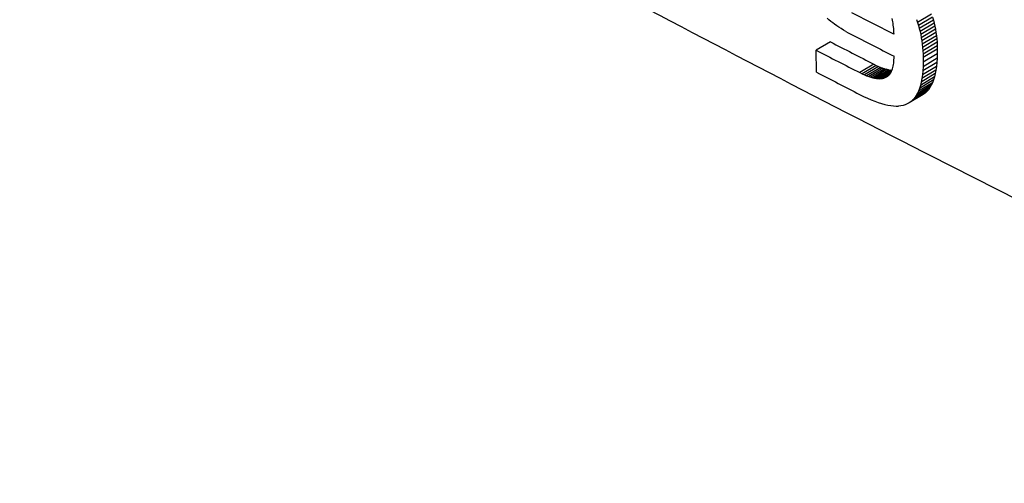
# Model space of a CAD drawing. Header units: millimetres. Extents: x -0.57 to 0.95, y -0.4 to 0.71.
# Tile 231 of 256: x 0.69568 to 0.71051, y 0.31695 to 0.32393. Entities that reach past the tile are written whole.
import ezdxf

# ---------------------------------------------------------------- set-up
doc = ezdxf.new("R2010")
doc.units = ezdxf.units.MM
doc.layers.add('FORMAT', color=7, linetype='Continuous')

msp = doc.modelspace()

# ---------------------------------------------------------------- linework, layer by layer
at = {"layer": 'FORMAT', "color": 7, "linetype": 'Continuous', "lineweight": 25}
for p, q in [((0.707867, 0.323925), (0.707842, 0.323949)), ((0.708841, 0.323708), (0.708212, 0.32403)), ((0.708811, 0.323946), (0.708817, 0.323922)), ((0.709411, 0.324012), (0.709199, 0.323885)), ((0.709426, 0.323967), (0.709213, 0.32384)), ((0.709426, 0.323967), (0.709439, 0.323922)), ((0.707894, 0.323902), (0.707867, 0.323925)), ((0.707923, 0.32388), (0.707894, 0.323902)), ((0.707952, 0.323857), (0.707923, 0.32388)), ((0.707983, 0.323835), (0.707952, 0.323857)), ((0.708015, 0.323814), (0.707983, 0.323835)), ((0.708049, 0.323792), (0.708015, 0.323814)), ((0.708083, 0.323771), (0.708049, 0.323792)), ((0.708817, 0.323922), (0.708822, 0.323897)), ((0.708822, 0.323897), (0.708827, 0.323872)), ((0.708827, 0.323872), (0.70883, 0.323846)), ((0.70883, 0.323846), (0.708834, 0.323819)), ((0.708834, 0.323819), (0.708837, 0.323792)), ((0.708837, 0.323792), (0.708839, 0.323765)), ((0.709183, 0.323928), (0.709199, 0.323885)), ((0.709199, 0.323885), (0.709213, 0.32384)), ((0.709213, 0.32384), (0.709226, 0.323795)), ((0.709439, 0.323922), (0.709226, 0.323795)), ((0.709226, 0.323795), (0.709238, 0.323749)), ((0.70945, 0.323876), (0.709238, 0.323749)), ((0.709461, 0.32383), (0.709248, 0.323703)), ((0.709439, 0.323922), (0.70945, 0.323876)), ((0.70945, 0.323876), (0.709461, 0.32383)), ((0.709461, 0.32383), (0.70947, 0.323782)), ((0.70812, 0.32375), (0.708083, 0.323771)), ((0.70812, 0.32375), (0.708157, 0.32373)), ((0.708157, 0.32373), (0.708196, 0.323709)), ((0.708839, 0.323765), (0.70884, 0.323737)), ((0.70884, 0.323737), (0.708841, 0.323708)), ((0.709238, 0.323749), (0.709248, 0.323703)), ((0.709248, 0.323703), (0.709257, 0.323655)), ((0.70947, 0.323782), (0.709257, 0.323655)), ((0.709257, 0.323655), (0.709265, 0.323608)), ((0.709478, 0.323734), (0.709265, 0.323608)), ((0.709484, 0.323686), (0.709272, 0.323559)), ((0.70947, 0.323782), (0.709478, 0.323734)), ((0.709478, 0.323734), (0.709484, 0.323686)), ((0.709484, 0.323686), (0.70949, 0.323637)), ((0.707889, 0.323593), (0.707676, 0.323467)), ((0.709265, 0.323608), (0.709272, 0.323559)), ((0.709272, 0.323559), (0.709277, 0.32351)), ((0.70949, 0.323637), (0.709277, 0.32351)), ((0.709277, 0.32351), (0.709281, 0.32346)), ((0.709494, 0.323587), (0.709281, 0.32346)), ((0.709496, 0.323536), (0.709284, 0.323409)), ((0.70949, 0.323637), (0.709494, 0.323587)), ((0.709494, 0.323587), (0.709496, 0.323536)), ((0.709496, 0.323536), (0.709498, 0.323485)), ((0.707681, 0.323135), (0.707676, 0.323467)), ((0.708845, 0.323323), (0.708846, 0.323349)), ((0.708846, 0.323349), (0.708846, 0.323377)), ((0.709281, 0.32346), (0.709284, 0.323409)), ((0.709496, 0.323347), (0.709283, 0.32322)), ((0.709284, 0.323409), (0.709285, 0.323358)), ((0.709498, 0.323485), (0.709285, 0.323358)), ((0.709498, 0.323414), (0.709285, 0.323287)), ((0.709285, 0.323358), (0.709285, 0.323287)), ((0.709496, 0.323347), (0.709492, 0.323283)), ((0.709498, 0.323414), (0.709496, 0.323347)), ((0.709498, 0.323485), (0.709498, 0.323414)), ((0.708543, 0.323258), (0.70833, 0.323131)), ((0.708578, 0.32324), (0.708366, 0.323113)), ((0.708613, 0.323224), (0.7084, 0.323097)), ((0.708646, 0.32321), (0.708433, 0.323083)), ((0.708678, 0.323198), (0.708465, 0.323071)), ((0.708543, 0.323258), (0.708578, 0.32324)), ((0.708578, 0.32324), (0.708613, 0.323224)), ((0.708613, 0.323224), (0.708646, 0.32321)), ((0.708646, 0.32321), (0.708678, 0.323198)), ((0.708678, 0.323198), (0.708708, 0.323188)), ((0.708823, 0.323189), (0.708829, 0.323208)), ((0.708829, 0.323208), (0.708834, 0.323229)), ((0.708834, 0.323229), (0.708838, 0.323251)), ((0.708838, 0.323251), (0.708841, 0.323274)), ((0.708841, 0.323274), (0.708843, 0.323298)), ((0.708843, 0.323298), (0.708845, 0.323323)), ((0.709486, 0.323224), (0.709273, 0.323097)), ((0.709492, 0.323283), (0.709279, 0.323156)), ((0.709283, 0.32322), (0.709279, 0.323156)), ((0.709285, 0.323287), (0.709283, 0.32322)), ((0.709486, 0.323224), (0.709478, 0.323167)), ((0.709492, 0.323283), (0.709486, 0.323224)), ((0.70833, 0.323131), (0.708366, 0.323113)), ((0.708366, 0.323113), (0.7084, 0.323097)), ((0.7084, 0.323097), (0.708433, 0.323083)), ((0.708433, 0.323083), (0.708465, 0.323071)), ((0.708465, 0.323071), (0.708496, 0.323061)), ((0.708708, 0.323188), (0.708496, 0.323061)), ((0.708496, 0.323061), (0.708525, 0.323053)), ((0.708738, 0.32318), (0.708525, 0.323053)), ((0.708525, 0.323053), (0.708553, 0.323047)), ((0.708766, 0.323174), (0.708553, 0.323047)), ((0.708553, 0.323047), (0.70858, 0.323042)), ((0.708792, 0.323169), (0.70858, 0.323042)), ((0.708814, 0.323165), (0.708605, 0.32304)), ((0.708804, 0.323144), (0.70863, 0.323039)), ((0.708793, 0.323125), (0.708653, 0.323041)), ((0.708781, 0.323108), (0.708674, 0.323044)), ((0.708674, 0.323044), (0.708695, 0.323049)), ((0.708767, 0.323092), (0.708695, 0.323049)), ((0.708695, 0.323049), (0.708714, 0.323056)), ((0.708708, 0.323188), (0.708738, 0.32318)), ((0.708752, 0.323079), (0.708714, 0.323056)), ((0.708714, 0.323056), (0.708732, 0.323065)), ((0.708732, 0.323065), (0.708748, 0.323076)), ((0.708738, 0.32318), (0.708766, 0.323174)), ((0.708748, 0.323076), (0.70876, 0.323086)), ((0.70876, 0.323086), (0.708772, 0.323097)), ((0.708766, 0.323174), (0.708792, 0.323169)), ((0.708772, 0.323097), (0.708782, 0.323109)), ((0.708782, 0.323109), (0.708792, 0.323123)), ((0.708792, 0.323169), (0.708815, 0.323167)), ((0.708792, 0.323123), (0.708801, 0.323137)), ((0.708801, 0.323137), (0.708809, 0.323154)), ((0.708809, 0.323154), (0.708817, 0.323171)), ((0.708817, 0.323171), (0.708823, 0.323189)), ((0.709456, 0.323066), (0.709243, 0.322939)), ((0.709468, 0.323115), (0.709255, 0.322988)), ((0.709478, 0.323167), (0.709265, 0.32304)), ((0.709273, 0.323097), (0.709265, 0.32304)), ((0.709279, 0.323156), (0.709273, 0.323097)), ((0.709456, 0.323066), (0.709442, 0.32302)), ((0.709468, 0.323115), (0.709456, 0.323066)), ((0.709478, 0.323167), (0.709468, 0.323115)), ((0.70858, 0.323042), (0.708605, 0.32304)), ((0.708605, 0.32304), (0.70863, 0.323039)), ((0.70863, 0.323039), (0.708653, 0.323041)), ((0.708653, 0.323041), (0.708674, 0.323044)), ((0.709387, 0.322905), (0.709175, 0.322778)), ((0.709407, 0.32294), (0.709195, 0.322813)), ((0.709425, 0.322978), (0.709213, 0.322851)), ((0.709442, 0.32302), (0.709229, 0.322893)), ((0.709243, 0.322939), (0.709229, 0.322893)), ((0.709255, 0.322988), (0.709243, 0.322939)), ((0.709265, 0.32304), (0.709255, 0.322988)), ((0.709387, 0.322905), (0.709365, 0.322874)), ((0.709407, 0.32294), (0.709387, 0.322905)), ((0.709425, 0.322978), (0.709407, 0.32294)), ((0.709442, 0.32302), (0.709425, 0.322978)), ((0.708327, 0.322803), (0.708388, 0.322773)), ((0.708388, 0.322773), (0.708446, 0.322746)), ((0.709286, 0.322802), (0.709074, 0.322675)), ((0.709315, 0.322823), (0.709102, 0.322696)), ((0.709341, 0.322847), (0.709128, 0.32272)), ((0.709365, 0.322874), (0.709152, 0.322747)), ((0.709175, 0.322778), (0.709152, 0.322747)), ((0.709195, 0.322813), (0.709175, 0.322778)), ((0.709213, 0.322851), (0.709195, 0.322813)), ((0.709229, 0.322893), (0.709213, 0.322851)), ((0.709315, 0.322823), (0.709286, 0.322802)), ((0.709341, 0.322847), (0.709315, 0.322823)), ((0.709365, 0.322874), (0.709341, 0.322847)), ((0.708446, 0.322746), (0.708502, 0.322722)), ((0.708502, 0.322722), (0.708556, 0.3227)), ((0.708556, 0.3227), (0.708608, 0.322681)), ((0.708608, 0.322681), (0.708658, 0.322665)), ((0.708658, 0.322665), (0.708706, 0.322652)), ((0.708706, 0.322652), (0.708752, 0.322642)), ((0.708752, 0.322642), (0.708796, 0.322634)), ((0.708796, 0.322634), (0.708837, 0.322629)), ((0.708837, 0.322629), (0.708877, 0.322627)), ((0.708877, 0.322627), (0.708914, 0.322628)), ((0.70895, 0.322631), (0.708914, 0.322628)), ((0.708983, 0.322638), (0.70895, 0.322631)), ((0.709014, 0.322647), (0.708983, 0.322638)), ((0.709043, 0.322659), (0.709014, 0.322647)), ((0.709074, 0.322675), (0.709043, 0.322659)), ((0.709102, 0.322696), (0.709074, 0.322675)), ((0.709128, 0.32272), (0.709102, 0.322696)), ((0.709152, 0.322747), (0.709128, 0.32272))]:
    msp.add_line(p, q, dxfattribs=at)
for centre, radius, start, end in [((0.846466, 0.593431), 0.303097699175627, 242.858514, 242.996559), ((0.846098, 0.591928), 0.3018368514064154, 242.74869, 242.88828), ((0.846025, 0.592042), 0.3021146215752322, 242.746016, 242.885473), ((0.846027, 0.591704), 0.3021072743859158, 242.746015, 242.883801)]:
    msp.add_arc(centre, radius, start, end, dxfattribs=at)
msp.add_open_spline([(0.6768610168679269, 0.3412628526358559), (0.6785496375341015, 0.3401012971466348), (0.6819280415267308, 0.3377773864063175), (0.6871930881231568, 0.3343944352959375), (0.6925997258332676, 0.3310886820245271), (0.6979847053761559, 0.3279707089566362), (0.703326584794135, 0.3250297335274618), (0.7086132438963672, 0.3222600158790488), (0.7140103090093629, 0.3195579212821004), (0.717703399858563, 0.3178212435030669), (0.7195504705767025, 0.3169526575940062)], degree=3, knots=[0, 0, 0, 0, 0.1309669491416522, 0.2620240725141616, 0.3929910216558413, 0.5240481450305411, 0.6428672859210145, 0.7617537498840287, 0.8808429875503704, 1, 1, 1, 1], dxfattribs=at)

doc.saveas('drawing.dxf')
